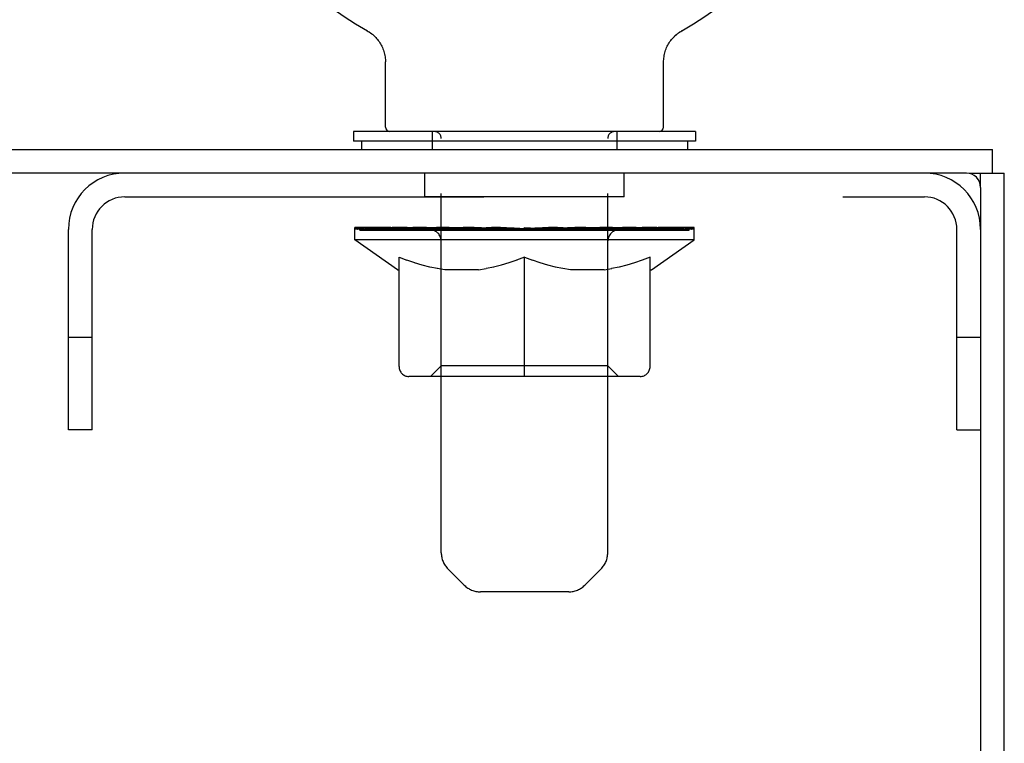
# Model space of a CAD drawing. Header units: inches. Extents: x 0 to 286, y 0 to 185.
# Tile 68 of 72: x 236.84 to 241.16, y 133.09 to 136.26. Entities that reach past the tile are written whole.
import ezdxf

# ---------------------------------------------------------------- set-up
doc = ezdxf.new("R2010")
doc.units = ezdxf.units.IN
doc.header["$LTSCALE"] = 15.75
doc.header["$MEASUREMENT"] = 0
doc.linetypes.add('HIDDEN', pattern=[0.2, 0.1, -0.1])
doc.layers.get('0').update_dxf_attribs({"linetype": 'CONTINUOUS'})
doc.layers.add('02___PRT_ALL_AXES', color=7, linetype='CONTINUOUS')
doc.layers.add('DEFAULT_2', color=8, linetype='HIDDEN')

msp = doc.modelspace()

# ---------------------------------------------------------------- linework, layer by layer
at = {"color": 7, "linetype": 'Continuous'}
for p, q in [((238.3685, 136.2127), (238.3683, 136.2128)), ((238.3684, 136.2128), (238.3735, 136.2097)), ((238.3703, 136.2117), (238.3692, 136.2123)), ((238.3735, 136.2097), (238.3786, 136.2065)), ((238.3785, 136.2066), (238.3835, 136.2031)), ((238.3833, 136.2032), (238.3882, 136.1995)), ((238.3881, 136.1997), (238.3929, 136.1958)), ((238.3927, 136.1959), (238.3973, 136.1918)), ((238.3971, 136.192), (238.4017, 136.1877)), ((238.4015, 136.1879), (238.4058, 136.1835)), ((239.7111, 136.1835), (239.7155, 136.1879)), ((239.7153, 136.1877), (239.7198, 136.192)), ((239.7196, 136.1918), (239.7243, 136.1959)), ((239.7241, 136.1958), (239.7289, 136.1997)), ((239.7287, 136.1995), (239.7337, 136.2032)), ((239.7335, 136.2031), (239.7385, 136.2066)), ((239.7384, 136.2065), (239.7434, 136.2097)), ((239.7385, 136.2066), (239.7398, 136.2075)), ((239.7434, 136.2097), (239.7486, 136.2128)), ((239.7478, 136.2123), (239.7467, 136.2117)), ((239.7486, 136.2128), (239.7486, 136.2128)), ((238.4057, 136.1837), (238.4098, 136.179)), ((238.4097, 136.1792), (238.4137, 136.1745)), ((238.4135, 136.1747), (238.4173, 136.1698)), ((238.4172, 136.1699), (238.4208, 136.1649)), ((238.4207, 136.1651), (238.4241, 136.1599)), ((238.424, 136.1601), (238.4272, 136.1548)), ((238.4271, 136.155), (238.4301, 136.1496)), ((238.43, 136.1498), (238.4328, 136.1443)), ((238.4327, 136.1444), (238.4353, 136.1389)), ((239.6817, 136.1389), (239.6842, 136.1444)), ((239.6842, 136.1443), (239.6869, 136.1498)), ((239.6869, 136.1496), (239.6899, 136.155)), ((239.6898, 136.1548), (239.693, 136.1601)), ((239.6929, 136.1599), (239.6963, 136.1651)), ((239.6962, 136.1649), (239.6998, 136.1699)), ((239.6996, 136.1698), (239.7034, 136.1747)), ((239.7033, 136.1745), (239.7073, 136.1792)), ((239.7071, 136.179), (239.7113, 136.1837)), ((238.4352, 136.139), (238.4376, 136.1334)), ((238.4375, 136.1335), (238.4397, 136.1278)), ((238.4396, 136.1279), (238.4415, 136.1221)), ((238.4415, 136.1222), (238.4432, 136.1164)), ((238.4431, 136.1165), (238.4446, 136.1106)), ((238.4446, 136.1107), (238.4458, 136.1048)), ((238.4458, 136.1048), (238.4468, 136.0989)), ((239.6702, 136.0989), (239.6712, 136.1048)), ((239.6712, 136.1048), (239.6724, 136.1107)), ((239.6724, 136.1106), (239.6738, 136.1165)), ((239.6738, 136.1164), (239.6755, 136.1222)), ((239.6754, 136.1221), (239.6773, 136.1279)), ((239.6773, 136.1278), (239.6794, 136.1335)), ((239.6794, 136.1334), (239.6817, 136.139)), ((238.4468, 136.0989), (238.4476, 136.093)), ((238.4475, 136.093), (238.4481, 136.087)), ((238.4481, 136.0871), (238.4484, 136.0811)), ((238.4484, 136.0811), (238.4485, 136.0759)), ((238.4485, 135.7906), (238.4485, 136.0759)), ((239.6685, 135.7906), (239.6685, 136.0759)), ((239.6689, 136.087), (239.6694, 136.093)), ((239.6694, 136.093), (239.6702, 136.0989)), ((238.3085, 135.7706), (238.3085, 135.7286)), ((239.8085, 135.7706), (238.3085, 135.7706)), ((239.8085, 135.7706), (239.8085, 135.7286)), ((239.8085, 135.7286), (238.3085, 135.7286)), ((238.3435, 135.7286), (238.3435, 135.6926)), ((239.7735, 135.7286), (239.7735, 135.6926)), ((241.1105, 135.5886), (241.1105, 135.6926)), ((241.0099, 135.5886), (241.1625, 135.5886)), ((241.0585, 135.5261), (241.0585, 135.5886))]:
    msp.add_line(p, q, dxfattribs=at)
at = {"color": 3, "linetype": 'Continuous'}
for p, q in [((205.2145, 135.6926), (241.1105, 135.6926)), ((240.996, 135.5886), (205.329, 135.5886)), ((241.1625, 45.7966), (241.1625, 135.5886)), ((241.0585, 135.5261), (241.0585, 45.8591))]:
    msp.add_line(p, q, dxfattribs=at)
at = {"color": 7, "linetype": 'Continuous'}
for points in [[(239.6685, 136.0759), (239.6686, 136.0811), (239.6689, 136.0871)], [(239.6685, 136.0759), (239.6686, 136.0811), (239.6689, 136.087)]]:
    msp.add_lwpolyline(points, dxfattribs=at)
for centre, radius, start, end in [((239.0585, 137.4423), 1.41, 299.2655, 240.7345), ((238.4685, 135.7906), 0.02, 180, 270), ((239.6485, 135.7906), 0.02, 270, 360)]:
    msp.add_arc(centre, radius, start, end, dxfattribs=at)
at = {"color": 3, "linetype": 'Continuous'}
msp.add_arc((240.996, 135.5261), 0.0625, 0, 90, dxfattribs=at)
at = {"layer": '02___PRT_ALL_AXES', "color": 8, "linetype": 'HIDDEN'}
for p, q in [((238.621, 135.4846), (238.621, 135.5886)), ((239.496, 135.5886), (238.621, 135.5886)), ((239.496, 135.4846), (239.496, 135.5886)), ((239.496, 135.4846), (238.621, 135.4846))]:
    msp.add_line(p, q, dxfattribs=at)
at = {"layer": 'DEFAULT_2', "color": 8, "linetype": 'HIDDEN'}
for p, q in [((238.3772, 136.2075), (238.3785, 136.2066)), ((239.7486, 136.2128), (239.7485, 136.2127)), ((238.6535, 135.7706), (238.6535, 135.6926)), ((239.4635, 135.7706), (239.4635, 135.6926)), ((238.6935, 133.925), (238.6935, 135.7406)), ((239.4235, 133.925), (239.4235, 135.7406)), ((237.305, 135.4846), (240.812, 135.4846)), ((237.0585, 134.4636), (237.0585, 135.3421)), ((237.1625, 134.4636), (237.1625, 135.3421)), ((238.315, 135.2959), (238.315, 135.3506)), ((238.3263, 135.3428), (238.3263, 135.3506)), ((238.3369, 135.3389), (238.3369, 135.3428)), ((238.3369, 135.3389), (239.7801, 135.3389)), ((238.3473, 135.3389), (238.3473, 135.3428)), ((238.3484, 135.3389), (238.3484, 135.3428)), ((238.3598, 135.3428), (238.3598, 135.3506)), ((238.3793, 135.3389), (238.3793, 135.3428)), ((238.3815, 135.3389), (238.3815, 135.3428)), ((238.4146, 135.3428), (238.4146, 135.3506)), ((238.4319, 135.3389), (238.4319, 135.3428)), ((238.4352, 135.3389), (238.4352, 135.3428)), ((238.6717, 135.3425), (238.4427, 135.3425)), ((238.4889, 135.3428), (238.4889, 135.3506)), ((238.4903, 135.3389), (238.4903, 135.3425)), ((238.4909, 135.3389), (238.4909, 135.3425)), ((238.494, 135.3389), (238.494, 135.3425)), ((238.5036, 135.3389), (238.5036, 135.3428)), ((238.5038, 135.3389), (238.5038, 135.3425)), ((238.5078, 135.3389), (238.5078, 135.3428)), ((238.511, 135.3389), (238.511, 135.3436)), ((238.5149, 135.3389), (238.5149, 135.3425)), ((238.5342, 135.3389), (238.5342, 135.3425)), ((238.5523, 135.3389), (238.5523, 135.3425)), ((238.5547, 135.3389), (238.5547, 135.3456)), ((238.5805, 135.3389), (238.5805, 135.3425)), ((238.5806, 135.3428), (238.5806, 135.3506)), ((238.5921, 135.3389), (238.5921, 135.3428)), ((238.5971, 135.3389), (238.5971, 135.3428)), ((238.6051, 135.3389), (238.6051, 135.3425)), ((238.6208, 135.3389), (238.6208, 135.3474)), ((238.6414, 135.3389), (238.6414, 135.3425)), ((238.6441, 135.3389), (238.6441, 135.3425)), ((238.6717, 135.3389), (238.6717, 135.3425)), ((238.75, 135.3425), (238.6843, 135.3425)), ((238.6867, 135.3428), (238.6867, 135.3506)), ((238.6949, 135.3389), (238.6949, 135.3428)), ((238.7005, 135.3389), (238.7005, 135.3428)), ((238.7072, 135.3389), (238.7072, 135.3488)), ((238.7149, 135.3389), (238.7149, 135.3425)), ((238.7261, 135.3389), (238.7261, 135.3425)), ((238.75, 135.3389), (238.75, 135.3425)), ((238.8376, 135.3425), (238.775, 135.3425)), ((238.7988, 135.3389), (238.7988, 135.3425)), ((238.8042, 135.3428), (238.8042, 135.3506)), ((238.8086, 135.3389), (238.8086, 135.3428)), ((238.8113, 135.3389), (238.8113, 135.3498)), ((238.8147, 135.3389), (238.8147, 135.3428)), ((238.8241, 135.3389), (238.8241, 135.3429)), ((238.8376, 135.3389), (238.8376, 135.3425)), ((238.932, 135.3425), (238.8744, 135.3425)), ((238.8907, 135.3389), (238.8907, 135.3425)), ((238.9237, 135.3425), (239.0157, 135.348)), ((238.9294, 135.3428), (238.9294, 135.3506)), ((238.93, 135.3504), (238.9294, 135.3506)), ((238.93, 135.3428), (238.93, 135.3504)), ((238.93, 135.3389), (238.93, 135.3428)), ((238.932, 135.3389), (238.932, 135.3425)), ((238.935, 135.3389), (238.935, 135.3431)), ((238.9364, 135.3389), (238.9364, 135.3428)), ((238.9794, 135.3425), (239.0527, 135.3425)), ((238.9876, 135.3389), (238.9876, 135.3425)), ((238.991, 135.3425), (238.991, 135.3465)), ((239.0157, 135.3425), (239.0157, 135.348)), ((239.0303, 135.3389), (239.0303, 135.3425)), ((239.0555, 135.343), (239.0552, 135.3428)), ((239.0552, 135.3389), (239.0552, 135.3428)), ((239.0555, 135.3389), (239.0555, 135.3429)), ((239.0585, 135.3428), (239.0585, 135.3506)), ((239.0585, 135.3506), (239.1932, 135.3425)), ((239.0615, 135.343), (239.0617, 135.3428)), ((239.0615, 135.3389), (239.0615, 135.3429)), ((239.0617, 135.3389), (239.0617, 135.3428)), ((239.0867, 135.3389), (239.0867, 135.3425)), ((239.0867, 135.3425), (239.1376, 135.3425)), ((239.1294, 135.3389), (239.1294, 135.3425)), ((239.1806, 135.3389), (239.1806, 135.3428)), ((239.182, 135.3389), (239.182, 135.3431)), ((239.1849, 135.3389), (239.1849, 135.3425)), ((239.1849, 135.3425), (239.2425, 135.3425)), ((239.1869, 135.3428), (239.1869, 135.3504)), ((239.187, 135.3504), (239.1876, 135.3506)), ((239.187, 135.3389), (239.187, 135.3428)), ((239.1876, 135.3428), (239.1876, 135.3506)), ((239.2263, 135.3389), (239.2263, 135.3425)), ((239.2793, 135.3389), (239.2793, 135.3425)), ((239.2793, 135.3425), (239.3419, 135.3425)), ((239.2929, 135.3389), (239.2929, 135.3429)), ((239.3022, 135.3389), (239.3022, 135.3428)), ((239.3056, 135.3389), (239.3056, 135.3498)), ((239.3084, 135.3389), (239.3084, 135.3428)), ((239.3128, 135.3428), (239.3128, 135.3506)), ((239.3181, 135.3389), (239.3181, 135.3425)), ((239.367, 135.3389), (239.367, 135.3425)), ((239.367, 135.3425), (239.4327, 135.3425)), ((239.3908, 135.3389), (239.3908, 135.3425)), ((239.4021, 135.3389), (239.4021, 135.3425)), ((239.4098, 135.3389), (239.4098, 135.3488)), ((239.4165, 135.3389), (239.4165, 135.3428)), ((239.4221, 135.3389), (239.4221, 135.3428)), ((239.4302, 135.3428), (239.4302, 135.3506)), ((239.4453, 135.3389), (239.4453, 135.3425)), ((239.4453, 135.3425), (239.6743, 135.3425)), ((239.4728, 135.3389), (239.4728, 135.3425)), ((239.4756, 135.3389), (239.4756, 135.3425)), ((239.4962, 135.3389), (239.4962, 135.3474)), ((239.5119, 135.3389), (239.5119, 135.3425)), ((239.5198, 135.3389), (239.5198, 135.3428)), ((239.5248, 135.3389), (239.5248, 135.3428)), ((239.5364, 135.3428), (239.5364, 135.3506)), ((239.5364, 135.3389), (239.5364, 135.3425)), ((239.5623, 135.3389), (239.5623, 135.3456)), ((239.5646, 135.3389), (239.5646, 135.3425)), ((239.5827, 135.3389), (239.5827, 135.3425)), ((239.602, 135.3389), (239.602, 135.3425)), ((239.606, 135.3389), (239.606, 135.3436)), ((239.6092, 135.3389), (239.6092, 135.3428)), ((239.6131, 135.3389), (239.6131, 135.3425)), ((239.6134, 135.3389), (239.6134, 135.3428)), ((239.6229, 135.3389), (239.6229, 135.3425)), ((239.626, 135.3389), (239.626, 135.3425)), ((239.6267, 135.3389), (239.6267, 135.3425)), ((239.628, 135.3428), (239.628, 135.3506)), ((239.6818, 135.3389), (239.6818, 135.3428)), ((239.685, 135.3389), (239.685, 135.3428)), ((239.7024, 135.3428), (239.7024, 135.3506)), ((239.7354, 135.3389), (239.7354, 135.3428)), ((239.7377, 135.3389), (239.7377, 135.3428)), ((239.7571, 135.3428), (239.7571, 135.3506)), ((239.7685, 135.3389), (239.7685, 135.3428)), ((239.7697, 135.3389), (239.7697, 135.3428)), ((239.7801, 135.3389), (239.7801, 135.3428)), ((239.7907, 135.3428), (239.7907, 135.3506)), ((239.802, 135.2959), (239.802, 135.3506)), ((240.9545, 134.4636), (240.9545, 135.3421)), ((239.802, 135.2959), (238.315, 135.2959)), ((238.5014, 135.1654), (238.315, 135.2959)), ((238.6926, 134.7439), (238.6926, 135.2923)), ((239.4244, 134.7439), (239.4244, 135.2923)), ((239.6156, 135.1654), (239.802, 135.2959)), ((238.508, 134.7407), (238.508, 135.2204)), ((238.508, 135.2204), (238.5427, 135.207)), ((238.5769, 135.1953), (238.5423, 135.2071)), ((238.6103, 135.1853), (238.5763, 135.1955)), ((238.9902, 135.1955), (238.9561, 135.1853)), ((239.0241, 135.2071), (238.9896, 135.1953)), ((239.0585, 135.2204), (239.0237, 135.207)), ((239.0585, 134.6973), (239.0585, 135.2204)), ((239.0585, 135.2204), (239.0932, 135.207)), ((239.1274, 135.1953), (239.0928, 135.2071)), ((239.1608, 135.1853), (239.1268, 135.1955)), ((239.5407, 135.1955), (239.5066, 135.1853)), ((239.5746, 135.2071), (239.5401, 135.1953)), ((239.609, 135.2204), (239.5742, 135.207)), ((239.609, 134.7407), (239.609, 135.2204)), ((238.5014, 135.1654), (238.508, 135.1654)), ((238.6434, 135.177), (238.6097, 135.1855)), ((238.6764, 135.1704), (238.6428, 135.1771)), ((238.7092, 135.1654), (238.676, 135.1704)), ((238.8573, 135.1654), (238.7092, 135.1654)), ((238.8573, 135.1654), (238.8904, 135.1704)), ((238.9236, 135.1771), (238.8901, 135.1704)), ((238.9568, 135.1855), (238.9231, 135.177)), ((239.1939, 135.177), (239.1602, 135.1855)), ((239.2269, 135.1704), (239.1933, 135.1771)), ((239.2597, 135.1654), (239.2265, 135.1704)), ((239.4078, 135.1654), (239.2597, 135.1654)), ((239.4078, 135.1654), (239.4409, 135.1704)), ((239.4741, 135.1771), (239.4406, 135.1704)), ((239.5073, 135.1855), (239.4736, 135.177)), ((239.609, 135.1654), (239.6156, 135.1654)), ((237.1625, 134.8686), (237.0585, 134.8686)), ((241.0585, 134.8686), (240.9545, 134.8686)), ((238.6926, 134.7439), (238.646, 134.6973)), ((239.4244, 134.7439), (238.6926, 134.7439)), ((239.4244, 134.7439), (239.471, 134.6973)), ((239.5656, 134.6973), (238.5514, 134.6973)), ((237.1625, 134.4636), (237.0585, 134.4636)), ((240.9545, 134.4636), (241.0585, 134.4636)), ((238.7942, 133.7829), (238.7228, 133.8543)), ((239.3228, 133.7829), (239.3942, 133.8543)), ((239.2521, 133.7536), (238.8649, 133.7536))]:
    msp.add_line(p, q, dxfattribs=at)
for centre, radius, start, end in [((238.6635, 135.7406), 0.03, 0, 90), ((239.4535, 135.7406), 0.03, 90, 180), ((237.305, 135.3421), 0.2465, 90, 180), ((240.812, 135.3421), 0.2465, 0, 90), ((237.305, 135.3421), 0.1425, 90, 180), ((240.812, 135.3421), 0.1425, 0, 90), ((238.646, 135.2923), 0.0466, 0, 90), ((239.471, 135.2923), 0.0466, 90, 180), ((238.5514, 134.7407), 0.0434, 180, 270), ((239.5656, 134.7407), 0.0434, 270, 360), ((238.7935, 133.925), 0.1, 180, 225), ((239.3235, 133.925), 0.1, 315, 360), ((238.8649, 133.8536), 0.1, 225, 270), ((239.2521, 133.8536), 0.1, 270, 315)]:
    msp.add_arc(centre, radius, start, end, dxfattribs=at)
for centre, major_axis, ratio, start_param, end_param in [((239.0585, 135.3506), (0.7435, 0.0078), 0.059247, 2.966439, 3.140971), ((238.2918, 135.3367), (0.2318, 0), 0.060167, 0.426548, 1.470503), ((239.0585, 135.3506), (0.7435, 0), 0.060167, 3.141593, 3.316126), ((238.2918, 135.3289), (0.2318, 0.0024), 0.059247, 1.374323, 1.469882), ((239.0585, 135.3506), (0.7435, 0.0153), 0.056515, 2.79136, 2.965893), ((238.2634, 135.3367), (0.2318, 0.0024), 0.059247, 0.251393, 1.295349), ((238.3435, 135.3367), (0.2318, -0.0024), 0.059247, 0.601702, 1.645657), ((239.0585, 135.3506), (0.7435, -0.0078), 0.059247, -2.966439, -2.791906), ((238.3435, 135.3289), (0.2318, 0), 0.060167, 1.549477, 1.645036), ((238.2634, 135.3289), (0.2318, 0.0048), 0.056515, 1.199244, 1.294804), ((238.3474, 135.3316), (0.1922, 0.002), 0.059247, 1.051627, 1.625044), ((238.3243, 135.3316), (0.1922, 0.004), 0.056515, 0.876548, 1.449966), ((238.3921, 135.3316), (0.1922, 0), 0.060167, 1.226781, 1.800198), ((239.0585, 135.3506), (0.7435, 0.0224), 0.052059, 2.616423, 2.790956), ((238.2591, 135.3367), (0.2318, 0.0048), 0.056515, 0.076315, 1.120271), ((238.4169, 135.3367), (0.2318, -0.0048), 0.056515, 0.77678, 1.820736), ((239.0585, 135.3506), (0.7435, -0.0153), 0.056515, -2.79136, -2.616827), ((238.4169, 135.3289), (0.2318, -0.0024), 0.059247, 1.724631, 1.82019), ((238.2591, 135.3289), (0.2318, 0.007), 0.052059, 1.024308, 1.119867), ((238.3235, 135.3316), (0.1922, 0.0058), 0.052059, 0.701611, 1.275029), ((238.4571, 135.3316), (0.1922, -0.002), 0.059247, 1.401935, 1.975352), ((239.0585, 135.3506), (0.7435, 0.0288), 0.046022, 2.441677, 2.61621), ((238.5098, 135.3367), (0.2318, -0.007), 0.052059, 0.951717, 1.995673), ((239.0585, 135.3506), (0.7435, -0.0224), 0.052059, -2.616423, -2.441891), ((238.2792, 135.3367), (0.2318, 0.007), 0.052059, -0.098622, 0.945334), ((238.5098, 135.3289), (0.2318, -0.0048), 0.056515, 1.899709, 1.995269), ((238.2792, 135.3289), (0.2318, 0.009), 0.046022, 0.849561, 0.945121), ((238.3451, 135.3316), (0.1922, 0.0074), 0.046022, 0.526865, 1.100283), ((238.5403, 135.3316), (0.1922, -0.004), 0.056515, 1.577013, 2.150431), ((239.0585, 135.3506), (0.7435, 0.0343), 0.038593, 2.267147, 2.44168), ((238.6194, 135.3367), (0.2318, -0.009), 0.046022, 1.126463, 2.170419), ((238.3229, 135.3367), (0.2318, 0.009), 0.046022, -0.273368, 0.770588), ((239.0585, 135.3506), (0.7435, -0.0288), 0.046022, -2.441677, -2.267144), ((238.6194, 135.3289), (0.2318, -0.007), 0.052059, 2.074646, 2.170205), ((238.3229, 135.3289), (0.2318, 0.0107), 0.038593, 0.675031, 0.77059), ((238.3883, 135.3316), (0.1922, 0.0089), 0.038593, 0.352335, 0.925752), ((238.6393, 135.3316), (0.1922, -0.0058), 0.052059, 1.75195, 2.325367), ((239.0585, 135.3506), (0.7435, 0.0388), 0.030002, 2.09283, 2.267363), ((238.7423, 135.3367), (0.2318, -0.0107), 0.038593, 1.300994, 2.344949), ((238.389, 135.3367), (0.2318, 0.0107), 0.038593, -0.447899, 0.596057), ((239.0585, 135.3506), (0.7435, -0.0343), 0.038593, -2.267147, -2.092614), ((238.7423, 135.3289), (0.2318, -0.009), 0.046022, 2.249392, 2.344952), ((238.389, 135.3289), (0.2318, 0.0121), 0.030002, 0.500714, 0.596274), ((238.4519, 135.3316), (0.1922, 0.01), 0.030002, 0.178018, 0.751436), ((238.751, 135.3316), (0.1922, -0.0074), 0.046022, 1.926696, 2.500114), ((238.4754, 135.3367), (0.2318, 0.0121), 0.030002, -0.622215, 0.421741), ((239.0585, 135.3506), (0.7435, 0.0421), 0.020513, 1.918702, 2.093235), ((238.8749, 135.3367), (0.2318, -0.0121), 0.030002, 1.47531, 2.519266), ((239.0585, 135.3506), (0.7435, -0.0388), 0.030002, -2.09283, -1.918297), ((238.8749, 135.3289), (0.2318, -0.0107), 0.038593, 2.423923, 2.519482), ((238.4754, 135.3289), (0.2318, 0.0131), 0.020513, 0.326586, 0.422146), ((238.5339, 135.3316), (0.1922, 0.0109), 0.020513, 0.00389, 0.577307), ((238.872, 135.3316), (0.1922, -0.0089), 0.038593, 2.101227, 2.674644), ((238.5795, 135.3367), (0.2318, 0.0131), 0.020513, -0.796343, 0.247613), ((239.0585, 135.3506), (0.7435, 0.0441), 0.010411, 1.744712, 1.919245), ((239.013, 135.3367), (0.2318, -0.0131), 0.020513, 1.649438, 2.693394), ((239.0585, 135.3506), (0.7435, -0.0421), 0.020513, -1.918702, -1.744169), ((239.013, 135.3289), (0.2318, -0.0121), 0.030002, 2.598239, 2.693799), ((238.5795, 135.3289), (0.2318, 0.0137), 0.010411, 0.152596, 0.248156), ((238.6319, 135.3316), (0.1922, 0.0114), 0.010411, 6.113086, 6.686503), ((238.9987, 135.3316), (0.1922, -0.01), 0.030002, 2.275543, 2.848961), ((238.6982, 135.3367), (0.2318, 0.0137), 0.010411, -0.970333, -0.000837), ((239.1525, 135.3367), (0.2318, -0.0137), 0.010411, 1.823428, 2.867384), ((239.0585, 135.3506), (0.7435, -0.0441), 0.010411, -1.744712, -1.570179), ((239.1525, 135.3289), (0.2318, -0.0131), 0.020513, 2.772368, 2.867927), ((239.1272, 135.3316), (0.1922, -0.0109), 0.020513, 2.449671, 3.023089), ((238.9645, 135.3367), (0.2318, 0.0137), 0.010411, 0.274209, 1.318165), ((238.8633, 135.3316), (0.1922, 0.0114), 0.010411, -0.000381, 0.517932), ((238.8278, 135.3289), (0.2318, 0.0137), 0.010411, 0.195236, 0.407198), ((239.0585, 135.3506), (0.7435, 0.0441), 0.010411, -1.579123, -1.39688), ((239.2891, 135.3289), (0.2318, -0.0137), 0.010411, 2.946357, 3.041917), ((239.2537, 135.3316), (0.1922, -0.0114), 0.010411, 2.623661, 3.142044), ((239.104, 135.3367), (0.2318, 0.0131), 0.020513, 0.448199, 1.492154), ((238.9897, 135.3316), (0.1922, 0.0109), 0.020513, 0.118504, 0.691921), ((238.9645, 135.3289), (0.2318, 0.0131), 0.020513, 0.273666, 0.369225), ((239.4188, 135.3367), (0.2318, -0.0137), 0.010411, -3.140756, -2.17126), ((239.0585, 135.3506), (0.7435, 0.0421), 0.020513, -1.397424, -1.222891), ((239.0585, 135.3506), (0.7435, -0.0441), 0.010411, 1.222347, 1.39688), ((239.2421, 135.3367), (0.2318, 0.0121), 0.030002, 0.622327, 1.666283), ((239.1183, 135.3316), (0.1922, 0.01), 0.030002, 0.292632, 0.86605), ((239.4851, 135.3316), (0.1922, -0.0114), 0.010411, 2.738275, 3.311692), ((239.5375, 135.3367), (0.2318, -0.0131), 0.020513, 2.89398, 3.937936), ((239.104, 135.3289), (0.2318, 0.0121), 0.030002, 0.447794, 0.543354), ((239.5375, 135.3289), (0.2318, -0.0137), 0.010411, 2.893437, 2.988996), ((239.3746, 135.3367), (0.2318, 0.0107), 0.038593, 0.796643, 1.840599), ((239.0585, 135.3506), (0.7435, 0.0388), 0.030002, -1.223295, -1.048762), ((239.0585, 135.3506), (0.7435, -0.0421), 0.020513, 1.048358, 1.222891), ((239.245, 135.3316), (0.1922, 0.0089), 0.038593, 0.466948, 1.040366), ((239.5831, 135.3316), (0.1922, -0.0109), 0.020513, 2.564285, 3.137703), ((239.6416, 135.3367), (0.2318, -0.0121), 0.030002, 2.719852, 3.763807), ((239.4975, 135.3367), (0.2318, 0.009), 0.046022, 0.971174, 2.01513), ((239.2421, 135.3289), (0.2318, 0.0107), 0.038593, 0.62211, 0.71767), ((239.6416, 135.3289), (0.2318, -0.0131), 0.020513, 2.719447, 2.815007), ((239.0585, 135.3506), (0.7435, 0.0343), 0.038593, -1.048979, -0.874446), ((239.0585, 135.3506), (0.7435, -0.0388), 0.030002, 0.874229, 1.048762), ((239.366, 135.3316), (0.1922, 0.0074), 0.046022, 0.641479, 1.214897), ((239.6071, 135.3367), (0.2318, 0.007), 0.052059, 1.14592, 2.189876), ((239.6651, 135.3316), (0.1922, -0.01), 0.030002, 2.390157, 2.963574), ((239.728, 135.3367), (0.2318, -0.0107), 0.038593, 2.545535, 3.589491), ((239.4777, 135.3316), (0.1922, 0.0058), 0.052059, 0.816225, 1.389643), ((239.3746, 135.3289), (0.2318, 0.009), 0.046022, 0.796641, 0.892201), ((239.728, 135.3289), (0.2318, -0.0121), 0.030002, 2.545319, 2.640878), ((239.7001, 135.3367), (0.2318, 0.0048), 0.056515, 1.320857, 2.364813), ((239.0585, 135.3506), (0.7435, 0.0288), 0.046022, -0.874448, -0.699915), ((239.0585, 135.3506), (0.7435, -0.0343), 0.038593, 0.699913, 0.874446), ((239.7287, 135.3316), (0.1922, -0.0089), 0.038593, 2.21584, 2.789258), ((239.7941, 135.3367), (0.2318, -0.009), 0.046022, 2.371005, 3.41496), ((239.5767, 135.3316), (0.1922, 0.004), 0.056515, 0.991162, 1.564579), ((239.7735, 135.3367), (0.2318, 0.0024), 0.059247, 1.495935, 2.539891), ((239.8378, 135.3367), (0.2318, -0.007), 0.052059, 2.196258, 3.240214), ((239.7719, 135.3316), (0.1922, -0.0074), 0.046022, 2.04131, 2.614727), ((239.4975, 135.3289), (0.2318, 0.007), 0.052059, 0.971387, 1.066947), ((239.7941, 135.3289), (0.2318, -0.0107), 0.038593, 2.371002, 2.466562), ((239.8252, 135.3367), (0.2318, 0), 0.060167, 1.671089, 2.715045), ((239.8578, 135.3367), (0.2318, -0.0048), 0.056515, 2.021322, 3.065278), ((239.6599, 135.3316), (0.1922, 0.002), 0.059247, 1.16624, 1.739658), ((239.0585, 135.3506), (0.7435, 0.0224), 0.052059, -0.699702, -0.525169), ((239.0585, 135.3506), (0.7435, -0.0288), 0.046022, 0.525382, 0.699915), ((239.8536, 135.3367), (0.2318, -0.0024), 0.059247, 1.846243, 2.890199), ((239.7934, 135.3316), (0.1922, -0.0058), 0.052059, 1.866564, 2.439981), ((239.7248, 135.3316), (0.1922, 0), 0.060167, 1.341394, 1.914812), ((239.7926, 135.3316), (0.1922, -0.004), 0.056515, 1.691627, 2.265045), ((239.7695, 135.3316), (0.1922, -0.002), 0.059247, 1.516549, 2.089966), ((239.6071, 135.3289), (0.2318, 0.0048), 0.056515, 1.146324, 1.241883), ((239.8378, 135.3289), (0.2318, -0.009), 0.046022, 2.196472, 2.292031), ((239.0585, 135.3506), (0.7435, 0.0153), 0.056515, -0.524765, -0.350233), ((239.0585, 135.3506), (0.7435, -0.0224), 0.052059, 0.350636, 0.525169), ((239.7001, 135.3289), (0.2318, 0.0024), 0.059247, 1.321402, 1.416962), ((239.8578, 135.3289), (0.2318, -0.007), 0.052059, 2.021726, 2.117285), ((239.0585, 135.3506), (0.7435, 0.0078), 0.059247, -0.349687, -0.175154), ((239.0585, 135.3506), (0.7435, -0.0153), 0.056515, 0.1757, 0.350233), ((239.7735, 135.3289), (0.2318, 0), 0.060167, 1.496556, 1.592116), ((239.8536, 135.3289), (0.2318, -0.0048), 0.056515, 1.846789, 1.942348), ((239.8252, 135.3289), (0.2318, -0.0024), 0.059247, 1.67171, 1.76727), ((239.0585, 135.3506), (0.7435, 0), 0.060167, -0.174533, 0), ((239.0585, 135.3506), (0.7435, -0.0078), 0.059247, 0.000621, 0.175154)]:
    msp.add_ellipse(centre, major_axis=major_axis, ratio=ratio, start_param=start_param, end_param=end_param, dxfattribs=at)

doc.saveas('drawing.dxf')
